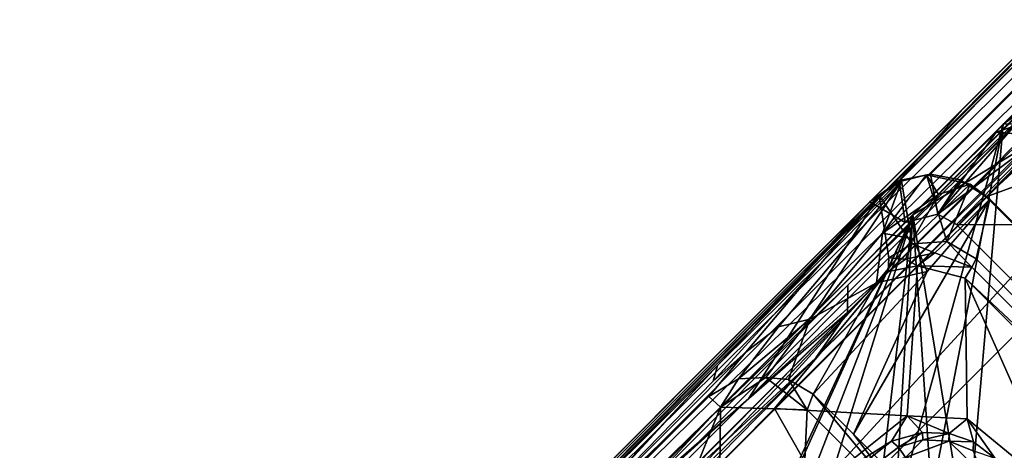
# Model space of a CAD drawing. Header units: millimetres. Extents: x -474 to 3044, y -109 to 1309.
# Tile 110 of 118: x 2818 to 2880, y 1149 to 1176. Entities that reach past the tile are written whole.
import ezdxf

# ---------------------------------------------------------------- set-up
doc = ezdxf.new("R2010")
doc.units = ezdxf.units.MM
doc.layers.add('Layer 01', color=7, linetype='Continuous', true_color=0x000000)

msp = doc.modelspace()

# ---------------------------------------------------------------- linework, layer by layer
at = {"layer": 'Layer 01'}
for points in [[(2875.355, 1166.56, 945.989), (3017.342, 1308.591, 1.014), (3015.446, 1308.188, 1.005)], [(2877.248, 1166.211, 945.977), (3017.342, 1308.591, 1.014), (2875.355, 1166.56, 945.989)], [(2877.248, 1166.211, 945.977), (3014.07, 1303.016, 35.73), (3017.342, 1308.591, 1.014)], [(2875.355, 1166.56, 945.989), (3015.446, 1308.188, 1.005), (2873.372, 1166.157, 945.983)], [(2877.589, 1170.872, 907.266), (2873.372, 1166.157, 945.983), (3015.446, 1308.188, 1.005)], [(2877.589, 1170.872, 907.266), (3015.446, 1308.188, 1.005), (2986.49, 1279.774, 182.59)], [(2878.886, 1165.139, 945.986), (3015.123, 1290.731, 74.965), (3017.105, 1303.318, 26.498)], [(3014.07, 1303.016, 35.73), (2878.886, 1165.139, 945.986), (3017.105, 1303.318, 26.498)], [(2877.248, 1166.211, 945.977), (2878.886, 1165.139, 945.986), (3014.07, 1303.016, 35.73)], [(3015.123, 1290.731, 74.965), (2878.886, 1165.139, 945.986), (2895.989, 1171.375, 868.346)], [(2877.589, 1170.872, 907.266), (2986.49, 1279.774, 182.59), (2941.766, 1235.05, 451.973)], [(2961.665, 1252.907, 1.001), (2820.05, 1112.777, 945.976), (2962.047, 1254.863, 1.008)], [(2957.207, 1250.489, 40.762), (2962.047, 1254.863, 1.008), (2820.05, 1112.777, 945.976)], [(2961.665, 1252.907, 1.001), (2828.902, 1120.212, 884.302), (2820.05, 1112.777, 945.976)], [(2956.563, 1245.513, 37.298), (2828.902, 1120.212, 884.302), (2961.665, 1252.907, 1.001)], [(2957.207, 1250.489, 40.762), (2820.05, 1112.777, 945.976), (2917.21, 1210.495, 306.959)], [(2956.563, 1245.513, 37.298), (2824.183, 1113.134, 918.065), (2828.902, 1120.212, 884.302)], [(2824.183, 1113.134, 918.065), (2956.563, 1245.513, 37.298), (2958.039, 1244.236, 34.76), (2825.935, 1112.149, 913.641)], [(2958.039, 1244.236, 34.76), (2836.922, 1112.741, 875.122), (2825.935, 1112.149, 913.641)], [(2958.039, 1244.236, 34.76), (2957.088, 1232.571, 76.73), (2836.922, 1112.741, 875.122)], [(2877.999, 1171.283, 864.346), (2941.766, 1235.05, 451.973), (2909.548, 1202.832, 387.967), (2856.066, 1149.351, 774.716)], [(2941.766, 1235.05, 451.973), (2877.999, 1171.283, 864.346), (2877.589, 1170.872, 907.266)], [(2837.026, 1091.332, 945.996), (2836.922, 1112.741, 875.122), (2957.088, 1232.571, 76.73)], [(2968.099, 1222.382, 73.995), (2837.026, 1091.332, 945.996), (2957.088, 1232.571, 76.73)], [(2987.871, 1226.658, 1.011), (2845.9, 1084.63, 945.984), (2980.765, 1221.818, 35.607)], [(2847.824, 1085.052, 945.982), (2845.9, 1084.63, 945.984), (2987.871, 1226.658, 1.011)], [(2989.811, 1227.064, 1.01), (2847.824, 1085.052, 945.982), (2987.871, 1226.658, 1.011)], [(2989.811, 1227.064, 1.01), (2875.648, 1112.363, 771.601), (2847.824, 1085.052, 945.982)], [(2989.811, 1227.064, 1.01), (2916.947, 1153.662, 496.941), (2875.648, 1112.363, 771.601)], [(2870.112, 1157.821, 627.898), (2868.111, 1154.948, 643.171), (2939.659, 1226.543, 167.012)], [(2927.067, 1213.277, 252.813), (2939.659, 1226.543, 167.012), (2868.111, 1154.948, 643.171)], [(2870.112, 1157.821, 627.898), (2939.659, 1226.543, 167.012), (2929.424, 1217.154, 233.235)], [(2980.199, 1223.995, 28.375), (2842.285, 1086.074, 945.992), (2837.026, 1091.332, 945.996), (2968.099, 1222.382, 73.995)], [(2980.199, 1223.995, 28.375), (2980.765, 1221.818, 35.607), (2842.285, 1086.074, 945.992)], [(2842.285, 1086.074, 945.992), (2980.765, 1221.818, 35.607), (2848.213, 1089.26, 917.558)], [(2845.9, 1084.63, 945.984), (2848.213, 1089.26, 917.558), (2980.765, 1221.818, 35.607)], [(2861.446, 1151.196, 689.268), (2870.139, 1159.551, 627.824), (2929.012, 1218.704, 238.19)], [(2929.012, 1218.704, 238.19), (2927.812, 1217.56, 248.215), (2861.446, 1151.196, 689.268)], [(2870.139, 1159.551, 627.824), (2929.424, 1217.154, 233.235), (2929.447, 1218.851, 233.19)], [(2929.012, 1218.704, 238.19), (2870.139, 1159.551, 627.824), (2929.447, 1218.851, 233.19)], [(2861.446, 1151.196, 689.268), (2927.812, 1217.56, 248.215), (2910.332, 1200.081, 701.204)], [(2870.139, 1159.551, 627.824), (2870.112, 1157.821, 627.898), (2929.424, 1217.154, 233.235)], [(2962.974, 1205.244, 161.239), (2973.626, 1216.421, 87.871), (2866.397, 1109.286, 800.922)], [(2953.631, 1197.432, 217.151), (2866.397, 1109.286, 800.922), (2973.626, 1216.421, 87.871)], [(2927.067, 1213.277, 252.813), (2831.602, 1117.856, 887.827), (2881.781, 1125.566, 695.246)], [(2868.111, 1154.948, 643.171), (2831.602, 1117.856, 887.827), (2927.067, 1213.277, 252.813)], [(2820.05, 1112.777, 945.976), (2847.493, 1140.778, 770.745), (2917.21, 1210.495, 306.959)], [(2847.493, 1140.778, 770.745), (2909.548, 1202.832, 387.967), (2917.21, 1210.495, 306.959)], [(2887.471, 1129.781, 663.425), (2962.974, 1205.244, 161.239), (2866.397, 1109.286, 800.922)], [(2847.493, 1140.778, 770.745), (2856.066, 1149.351, 774.716), (2909.548, 1202.832, 387.967)], [(2878.546, 1168.295, 719.38), (2861.446, 1151.196, 689.268), (2910.332, 1200.081, 701.204)], [(2878.546, 1168.295, 719.38), (2910.332, 1200.081, 701.204), (2879.976, 1169.724, 902.894)], [(2910.332, 1200.081, 701.204), (2880.761, 1170.305, 903.086), (2879.976, 1169.724, 902.894)], [(2881.781, 1125.566, 695.246), (2866.397, 1109.286, 800.922), (2953.631, 1197.432, 217.151)], [(2856.066, 1149.351, 774.716), (2871.526, 1164.811, 945.996), (2877.999, 1171.283, 864.346)], [(2871.526, 1164.811, 945.996), (2877.589, 1170.872, 907.266), (2877.999, 1171.283, 864.346)], [(2895.989, 1171.375, 868.346), (2878.886, 1165.139, 945.986), (2880.656, 1163.366, 945.996)], [(2873.372, 1166.157, 945.983), (2877.589, 1170.872, 907.266), (2871.526, 1164.811, 945.996)], [(2879.976, 1169.724, 902.894), (2880.761, 1170.305, 903.086), (2883.46, 1169.748, 903.421)], [(2872.234, 1141.84, 897.539), (2831.608, 1121.356, 888.354), (2879.976, 1169.724, 902.894)], [(2878.546, 1168.295, 719.38), (2879.976, 1169.724, 902.894), (2831.608, 1121.356, 888.354)], [(2875.07, 1144.352, 898.344), (2872.234, 1141.84, 897.539), (2879.976, 1169.724, 902.894)], [(2874.248, 1163.997, 907.306), (2879.522, 1169.223, 908.912), (2873.766, 1163.515, 945.995)], [(2875.818, 1164.044, 945.983), (2873.766, 1163.515, 945.995), (2879.522, 1169.223, 908.912)], [(2879.522, 1169.223, 908.912), (2874.248, 1163.997, 907.306), (2882.462, 1168.98, 909.29)], [(2877.73, 1143.864, 898.669), (2875.07, 1144.352, 898.344), (2879.976, 1169.724, 902.894)], [(2879.522, 1169.223, 908.912), (2880.657, 1169.596, 909.178), (2875.818, 1164.044, 945.983)], [(2880.657, 1169.596, 909.178), (2882.462, 1168.98, 909.29), (2875.818, 1164.044, 945.983)], [(2904.748, 1144.999, 902.901), (2877.73, 1143.864, 898.669), (2879.976, 1169.724, 902.894), (2883.46, 1169.748, 903.421)], [(2882.462, 1168.98, 909.29), (2880.657, 1169.596, 909.178), (2879.522, 1169.223, 908.912)], [(2874.248, 1163.997, 907.306), (2877.854, 1141.973, 904.538), (2904.064, 1144.308, 908.828), (2882.462, 1168.98, 909.29)], [(2882.462, 1168.98, 909.29), (2877.015, 1163.393, 945.996), (2875.818, 1164.044, 945.983)], [(2877.015, 1163.393, 945.996), (2882.462, 1168.98, 909.29), (2903.558, 1147.886, 909.296), (2898.643, 1141.763, 945.996)], [(2861.446, 1151.196, 689.268), (2878.546, 1168.295, 719.38), (2831.608, 1121.356, 888.354)], [(2863.67, 1155.308, 1005.335), (2865.735, 1156.917, 1002.429), (2873.531, 1166.116, 946.004), (2868.55, 1161.054, 970.149)], [(2867.726, 1157.399, 1002.009), (2873.531, 1166.116, 946.004), (2865.735, 1156.917, 1002.429)], [(2867.726, 1157.399, 1002.009), (2872.333, 1162.838, 968.571), (2873.531, 1166.116, 946.004)], [(2872.123, 1165.225, 946.001), (2868.55, 1161.054, 970.149), (2873.531, 1166.116, 946.004)], [(2871.526, 1164.811, 945.996), (2873.766, 1163.515, 945.995), (2873.372, 1166.157, 945.983)], [(2873.531, 1166.116, 946.004), (2874.206, 1162.167, 945.998), (2872.123, 1165.225, 946.001)], [(2872.333, 1162.838, 968.571), (2875.103, 1166.521, 946.008), (2873.531, 1166.116, 946.004)], [(2872.333, 1162.838, 968.571), (2875.861, 1165.276, 952.812), (2875.103, 1166.521, 946.008)], [(2873.766, 1163.515, 945.995), (2875.818, 1164.044, 945.983), (2875.355, 1166.56, 945.989), (2873.372, 1166.157, 945.983)], [(2873.531, 1166.116, 946.004), (2875.103, 1166.521, 946.008), (2876.406, 1162.318, 945.998), (2874.206, 1162.167, 945.998)], [(2877.884, 1165.943, 946.007), (2876.406, 1162.318, 945.998), (2875.103, 1166.521, 946.008)], [(2875.103, 1166.521, 946.008), (2875.861, 1165.276, 952.812), (2877.884, 1165.943, 946.007)], [(2877.248, 1166.211, 945.977), (2875.355, 1166.56, 945.989), (2875.818, 1164.044, 945.983)], [(2878.886, 1165.139, 945.986), (2877.248, 1166.211, 945.977), (2875.818, 1164.044, 945.983), (2877.015, 1163.393, 945.996)], [(2875.861, 1165.276, 952.812), (2874.276, 1162.483, 968.571), (2877.884, 1165.943, 946.007)], [(2877.884, 1165.943, 946.007), (2874.276, 1162.483, 968.571), (2875.152, 1160.42, 974.383), (2879.127, 1164.98, 946)], [(2877.884, 1165.943, 946.007), (2879.127, 1164.98, 946), (2876.406, 1162.318, 945.998)], [(2872.123, 1165.225, 946.001), (2863.849, 1152.389, 946), (2817.702, 1110.803, 946.001)], [(2817.702, 1110.803, 946.001), (2861.874, 1154.47, 966.476), (2872.123, 1165.225, 946.001)], [(2861.874, 1154.47, 966.476), (2868.55, 1161.054, 970.149), (2872.123, 1165.225, 946.001)], [(2872.725, 1161.265, 945.999), (2863.849, 1152.389, 946), (2872.123, 1165.225, 946.001)], [(2887.371, 1133.231, 1024.201), (2892.904, 1151.203, 946), (2879.127, 1164.98, 946), (2870.486, 1150.112, 1024.205)], [(2870.486, 1150.112, 1024.205), (2879.127, 1164.98, 946), (2875.152, 1160.42, 974.383)], [(2874.206, 1162.167, 945.998), (2872.725, 1161.265, 945.999), (2872.123, 1165.225, 946.001)], [(2874.276, 1162.483, 968.571), (2875.861, 1165.276, 952.812), (2872.333, 1162.838, 968.571)], [(2878.251, 1161.21, 945.997), (2876.406, 1162.318, 945.998), (2879.127, 1164.98, 946)], [(2880.656, 1163.366, 945.996), (2878.886, 1165.139, 945.986), (2877.015, 1163.393, 945.996)], [(2879.127, 1164.98, 946), (2892.904, 1151.203, 946), (2896.23, 1143.229, 946), (2878.251, 1161.21, 945.997)], [(2822.968, 1112.718, 945.996), (2873.766, 1163.515, 945.995), (2871.526, 1164.811, 945.996)], [(2822.968, 1112.718, 945.996), (2871.526, 1164.811, 945.996), (2824.754, 1118.038, 945.996)], [(2871.526, 1164.811, 945.996), (2844.277, 1137.561, 816.582), (2824.754, 1118.038, 945.996)], [(2856.066, 1149.351, 774.716), (2844.277, 1137.561, 816.582), (2871.526, 1164.811, 945.996)], [(2874.248, 1163.997, 907.306), (2873.766, 1163.515, 945.995), (2822.968, 1112.718, 945.996), (2838.836, 1128.585, 924.264)], [(2838.836, 1128.585, 924.264), (2830.545, 1120.295, 894.169), (2874.248, 1163.997, 907.306)], [(2874.248, 1163.997, 907.306), (2830.545, 1120.295, 894.169), (2856.228, 1125.202, 898.766)], [(2874.248, 1163.997, 907.306), (2856.228, 1125.202, 898.766), (2857.761, 1127.682, 899.37)], [(2860.402, 1128.25, 899.852), (2874.248, 1163.997, 907.306), (2857.761, 1127.682, 899.37)], [(2860.402, 1128.25, 899.852), (2862.638, 1126.757, 899.964), (2874.248, 1163.997, 907.306)], [(2871.443, 1140.4, 903.337), (2874.248, 1163.997, 907.306), (2862.638, 1126.757, 899.964)], [(2874.248, 1163.997, 907.306), (2871.443, 1140.4, 903.337), (2872.978, 1142.899, 903.944)], [(2874.248, 1163.997, 907.306), (2872.978, 1142.899, 903.944), (2875.619, 1143.466, 904.427)], [(2875.619, 1143.466, 904.427), (2877.854, 1141.973, 904.538), (2874.248, 1163.997, 907.306)], [(2875.648, 1112.363, 771.601), (2916.947, 1153.662, 496.941), (2926.842, 1163.558, 456.57)], [(2875.648, 1112.363, 771.601), (2926.842, 1163.558, 456.57), (2884.351, 1121.066, 774.714)], [(2880.656, 1163.366, 945.996), (2877.015, 1163.393, 945.996), (2898.643, 1141.763, 945.996)], [(2871.95, 1159.702, 985.595), (2872.333, 1162.838, 968.571), (2867.726, 1157.399, 1002.009)], [(2871.95, 1159.702, 985.595), (2874.276, 1162.483, 968.571), (2872.333, 1162.838, 968.571)], [(2871.95, 1159.702, 985.595), (2875.152, 1160.42, 974.383), (2874.276, 1162.483, 968.571)], [(2874.206, 1162.167, 945.998), (2873.791, 1161.199, 913.706), (2872.725, 1161.265, 945.999)], [(2873.791, 1161.199, 913.706), (2874.206, 1162.167, 945.998), (2875.644, 1161.593, 913.945)], [(2875.644, 1161.593, 913.945), (2874.206, 1162.167, 945.998), (2876.406, 1162.318, 945.998)], [(2875.644, 1161.593, 913.945), (2876.406, 1162.318, 945.998), (2877.983, 1160.69, 914.094)], [(2877.983, 1160.69, 914.094), (2876.406, 1162.318, 945.998), (2878.251, 1161.21, 945.997)], [(2872.725, 1161.265, 945.999), (2872.679, 1160.417, 913.487), (2863.849, 1152.389, 946)], [(2873.791, 1161.199, 913.706), (2872.679, 1160.417, 913.487), (2872.725, 1161.265, 945.999)], [(2873.791, 1161.199, 913.706), (2874.549, 1160.765, 912.813), (2872.679, 1160.417, 913.487)], [(2874.549, 1160.765, 912.813), (2873.791, 1161.199, 913.706), (2875.644, 1161.593, 913.945)], [(2874.549, 1160.765, 912.813), (2875.644, 1161.593, 913.945), (2877.983, 1160.69, 914.094)], [(2877.983, 1160.69, 914.094), (2878.251, 1161.21, 945.997), (2896.23, 1143.229, 946), (2895.426, 1143.249, 914.119)], [(2861.598, 1153.47, 995.769), (2863.67, 1155.308, 1005.335), (2868.55, 1161.054, 970.149)], [(2868.55, 1161.054, 970.149), (2861.874, 1154.47, 966.476), (2861.598, 1153.47, 995.769)], [(2874.549, 1160.765, 912.813), (2873.876, 1151.288, 911.288), (2865.481, 1151.744, 910.095)], [(2872.679, 1160.417, 913.487), (2874.549, 1160.765, 912.813), (2865.481, 1151.744, 910.095)], [(2877.557, 1159.997, 913.151), (2877.677, 1151.087, 911.83), (2873.876, 1151.288, 911.288), (2874.549, 1160.765, 912.813)], [(2877.983, 1160.69, 914.094), (2877.557, 1159.997, 913.151), (2874.549, 1160.765, 912.813)], [(2895.426, 1143.249, 914.119), (2877.557, 1159.997, 913.151), (2877.983, 1160.69, 914.094)], [(2872.679, 1160.417, 913.487), (2865.481, 1151.744, 910.095), (2833.197, 1119.217, 900.354)], [(2872.679, 1160.417, 913.487), (2833.197, 1119.217, 900.354), (2836.611, 1124.079, 902.603)], [(2863.849, 1152.389, 946), (2872.679, 1160.417, 913.487), (2836.611, 1124.079, 902.603), (2835.919, 1124.458, 946)], [(2875.152, 1160.42, 974.383), (2867.93, 1152.652, 1024.192), (2870.486, 1150.112, 1024.205)], [(2871.95, 1159.702, 985.595), (2867.93, 1152.652, 1024.192), (2875.152, 1160.42, 974.383)], [(2877.557, 1159.997, 913.151), (2895.657, 1141.847, 913.144), (2883.754, 1146.118, 911.992)], [(2883.754, 1146.118, 911.992), (2877.677, 1151.087, 911.83), (2877.557, 1159.997, 913.151)], [(2895.426, 1143.249, 914.119), (2895.657, 1141.847, 913.144), (2877.557, 1159.997, 913.151)], [(2856.945, 1146.354, 715.632), (2870.112, 1157.821, 627.898), (2870.139, 1159.551, 627.824)], [(2861.446, 1151.196, 689.268), (2856.945, 1146.354, 715.632), (2870.139, 1159.551, 627.824)], [(2867.726, 1157.399, 1002.009), (2866.366, 1153.571, 1024.149), (2871.95, 1159.702, 985.595)], [(2867.93, 1152.652, 1024.192), (2871.95, 1159.702, 985.595), (2866.366, 1153.571, 1024.149)], [(2856.945, 1146.354, 715.632), (2857.329, 1145.024, 712.993), (2870.112, 1157.821, 627.898)], [(2857.329, 1145.024, 712.993), (2868.111, 1154.948, 643.171), (2870.112, 1157.821, 627.898)], [(2867.726, 1157.399, 1002.009), (2863.202, 1153.622, 1024.096), (2864.933, 1153.701, 1024.669)], [(2865.735, 1156.917, 1002.429), (2863.202, 1153.622, 1024.096), (2867.726, 1157.399, 1002.009)], [(2866.366, 1153.571, 1024.149), (2867.726, 1157.399, 1002.009), (2864.933, 1153.701, 1024.669)], [(2865.735, 1156.917, 1002.429), (2863.67, 1155.308, 1005.335), (2861.333, 1152.512, 1024.013), (2863.202, 1153.622, 1024.096)], [(2857.329, 1145.024, 712.993), (2831.053, 1118.627, 887.855), (2868.111, 1154.948, 643.171)], [(2868.111, 1154.948, 643.171), (2831.053, 1118.627, 887.855), (2831.602, 1117.856, 887.827)], [(2849.766, 1141.336, 1008.052), (2861.333, 1152.512, 1024.013), (2863.67, 1155.308, 1005.335)], [(2863.67, 1155.308, 1005.335), (2861.598, 1153.47, 995.769), (2849.766, 1141.336, 1008.052)], [(2861.874, 1154.47, 966.476), (2802.002, 1095.006, 949.956), (2797.569, 1088.744, 1024.016), (2849.766, 1141.336, 1008.052)], [(2817.702, 1110.803, 946.001), (2802.002, 1095.006, 949.956), (2861.874, 1154.47, 966.476)], [(2849.766, 1141.336, 1008.052), (2861.598, 1153.47, 995.769), (2861.874, 1154.47, 966.476)], [(2861.333, 1152.512, 1024.013), (2862.065, 1151.826, 1025), (2863.202, 1153.622, 1024.096)], [(2862.065, 1151.826, 1025), (2867.557, 1151.657, 1025), (2864.933, 1153.701, 1024.669)], [(2862.065, 1151.826, 1025), (2864.933, 1153.701, 1024.669), (2863.202, 1153.622, 1024.096)], [(2866.366, 1153.571, 1024.149), (2864.933, 1153.701, 1024.669), (2867.557, 1151.657, 1025)], [(2866.366, 1153.571, 1024.149), (2867.557, 1151.657, 1025), (2867.93, 1152.652, 1024.192)], [(2849.766, 1141.336, 1008.052), (2797.569, 1088.744, 1024.016), (2861.333, 1152.512, 1024.013)], [(2862.065, 1151.826, 1025), (2861.333, 1152.512, 1024.013), (2797.569, 1088.744, 1024.016)], [(2863.849, 1152.389, 946), (2835.919, 1124.458, 946), (2817.702, 1110.803, 946.001)], [(2867.93, 1152.652, 1024.192), (2867.557, 1151.657, 1025), (2874.947, 1144.271, 1025)], [(2867.93, 1152.652, 1024.192), (2874.947, 1144.271, 1025), (2870.486, 1150.112, 1024.205)], [(2790.959, 1080.719, 1025), (2858.231, 1142.285, 1025), (2862.065, 1151.826, 1025)], [(2790.959, 1080.719, 1025), (2862.065, 1151.826, 1025), (2797.569, 1088.744, 1024.016)], [(2833.197, 1119.217, 900.354), (2865.481, 1151.744, 910.095), (2868.284, 1146.804, 909.774)], [(2862.065, 1151.826, 1025), (2858.231, 1142.285, 1025), (2861.976, 1143.882, 1025)], [(2867.557, 1151.657, 1025), (2862.065, 1151.826, 1025), (2861.976, 1143.882, 1025), (2867.15, 1143.083, 1025.001)], [(2868.284, 1146.804, 909.774), (2865.481, 1151.744, 910.095), (2873.876, 1151.288, 911.288)], [(2861.446, 1151.196, 689.268), (2831.053, 1120.623, 888.158), (2856.945, 1146.354, 715.632)], [(2831.608, 1121.356, 888.354), (2831.053, 1120.623, 888.158), (2861.446, 1151.196, 689.268)], [(2867.557, 1151.657, 1025), (2867.15, 1143.083, 1025.001), (2874.947, 1144.271, 1025)], [(2873.876, 1151.288, 911.288), (2872.902, 1149.682, 911.392), (2868.284, 1146.804, 909.774)], [(2872.902, 1149.682, 911.392), (2873.876, 1151.288, 911.288), (2874.86, 1150.231, 912.43)], [(2876.55, 1150.171, 912.719), (2874.86, 1150.231, 912.43), (2873.876, 1151.288, 911.288)], [(2876.55, 1150.171, 912.719), (2873.876, 1151.288, 911.288), (2877.677, 1151.087, 911.83)], [(2878.093, 1149.624, 912.884), (2876.55, 1150.171, 912.719), (2877.677, 1151.087, 911.83)], [(2879.462, 1148.58, 912.925), (2878.093, 1149.624, 912.884), (2877.677, 1151.087, 911.83)], [(2879.462, 1148.58, 912.925), (2877.677, 1151.087, 911.83), (2883.754, 1146.118, 911.992)], [(2909.902, 1150.154, 722.174), (2856.314, 1096.565, 888.341), (2904.748, 1144.999, 902.901)], [(2892.584, 1132.835, 647.071), (2856.314, 1096.565, 888.341), (2909.902, 1150.154, 722.174)], [(2870.486, 1150.112, 1024.205), (2874.947, 1144.271, 1025), (2887.371, 1133.231, 1024.201)], [(2874.86, 1150.231, 912.43), (2873.338, 1149.289, 940.008), (2872.902, 1149.682, 911.392)], [(2874.881, 1149.75, 940.01), (2873.338, 1149.289, 940.008), (2874.86, 1150.231, 912.43)], [(2874.881, 1149.75, 940.01), (2874.86, 1150.231, 912.43), (2876.55, 1150.171, 912.719)], [(2874.881, 1149.75, 940.01), (2876.55, 1150.171, 912.719), (2876.522, 1149.677, 940.011)], [(2878.093, 1149.624, 912.884), (2876.522, 1149.677, 940.011), (2876.55, 1150.171, 912.719)], [(2847.493, 1140.778, 770.745), (2844.277, 1137.561, 816.582), (2856.066, 1149.351, 774.716)], [(2868.284, 1146.804, 909.774), (2872.902, 1149.682, 911.392), (2871.293, 1148.405, 911.411)], [(2871.633, 1147.987, 940.032), (2871.293, 1148.405, 911.411), (2872.902, 1149.682, 911.392), (2873.338, 1149.289, 940.008)], [(2873.338, 1149.289, 940.008), (2873.775, 1148.638, 941.002), (2871.633, 1147.987, 940.032)], [(2873.775, 1148.638, 941.002), (2873.338, 1149.289, 940.008), (2874.881, 1149.75, 940.01)], [(2873.775, 1148.638, 941.002), (2874.881, 1149.75, 940.01), (2876.522, 1149.677, 940.011)], [(2873.775, 1148.638, 941.002), (2876.522, 1149.677, 940.011), (2878.576, 1147.679, 940.999)], [(2878.093, 1149.624, 912.884), (2878.062, 1149.062, 940.026), (2876.522, 1149.677, 940.011)], [(2878.576, 1147.679, 940.999), (2876.522, 1149.677, 940.011), (2878.062, 1149.062, 940.026)], [(2878.062, 1149.062, 940.026), (2878.093, 1149.624, 912.884), (2879.462, 1148.58, 912.925)]]:
    msp.add_3dface(points, dxfattribs=at)

doc.saveas('drawing.dxf')
